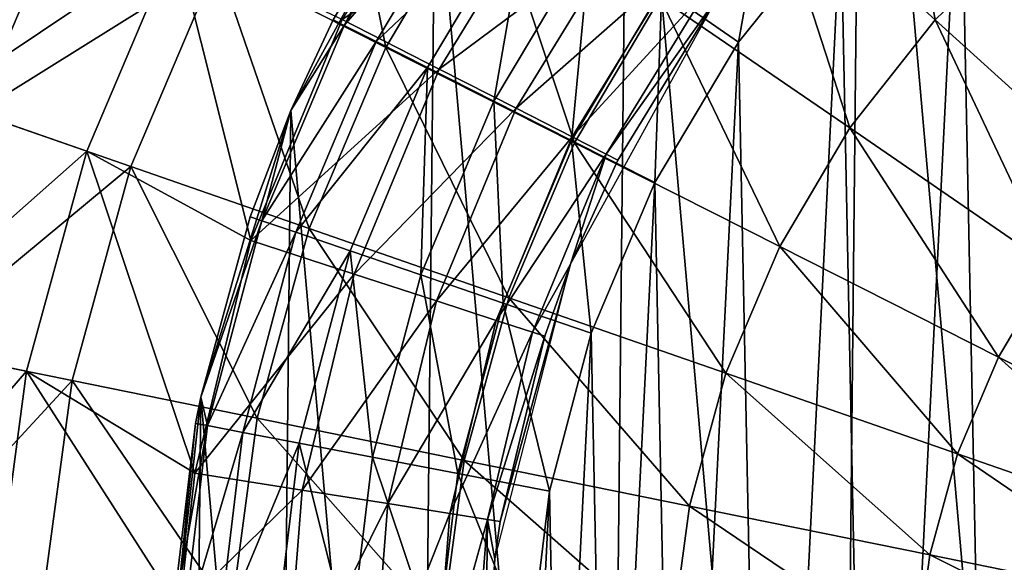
# Model space of a CAD drawing. Header units: millimetres. Extents: x 5 to 159, y 108 to 1015.
# Tile 24 of 250: x 106 to 119, y 146 to 154. Entities that reach past the tile are written whole.
import ezdxf

# ---------------------------------------------------------------- set-up
doc = ezdxf.new("R2010")
doc.units = ezdxf.units.MM
doc.header["$LTSCALE"] = 25.4
doc.layers.get('0').update_dxf_attribs({"true_color": 0xff5454})

# ---------------------------------------------------------------- blocks, each defined once
blk = doc.blocks.new('SPIDER-6792-9745.STL#2')
at = {"color": 0}
mesh = blk.add_polyface(dxfattribs=at)
corners = [(108.117, 148.616, 85.111), (108.031, 140.325, 85.111), (107.666, 144.475, 85.111), (109.199, 136.326, 85.111), (109.367, 152.59, 85.111), (111.125, 132.632, 85.111), (111.369, 156.243, 85.111), (113.734, 129.385, 85.111), (114.045, 159.436, 85.111), (116.926, 126.709, 85.111), (117.292, 162.045, 85.111), (120.58, 124.708, 85.111), (120.986, 163.971, 85.111), (124.553, 123.457, 85.111), (124.984, 165.138, 85.111), (128.695, 123.006, 85.111), (129.134, 165.504, 85.111), (132.844, 123.372, 85.111), (133.275, 165.053, 85.111), (136.843, 124.54, 85.111), (137.249, 163.802, 85.111), (140.537, 126.465, 85.111), (140.902, 161.801, 85.111), (143.784, 129.074, 85.111), (144.095, 159.125, 85.111), (146.46, 132.267, 85.111), (146.704, 155.878, 85.111), (148.462, 135.92, 85.111), (148.63, 152.184, 85.111), (149.712, 139.894, 85.111), (149.798, 148.185, 85.111), (150.163, 144.035, 85.111)]
mesh.append_faces([[corners[k] for k in face] for face in [(0, 1, 2), (29, 30, 31)]], dxfattribs={"vtx0": -1, "color": 0})
mesh.append_faces([[corners[k] for k in face] for face in [(1, 0, 3), (3, 4, 5), (5, 6, 7), (7, 8, 9), (9, 10, 11), (11, 12, 13), (13, 14, 15), (15, 16, 17), (17, 18, 19), (19, 20, 21), (21, 22, 23), (23, 24, 25), (25, 26, 27), (27, 28, 29)]], dxfattribs={"vtx0": -1, "vtx1": -1, "color": 0})
mesh.append_faces([[corners[k] for k in face] for face in [(3, 0, 4), (5, 4, 6), (7, 6, 8), (9, 8, 10), (11, 10, 12), (13, 12, 14), (15, 14, 16), (17, 16, 18), (19, 18, 20), (21, 20, 22), (23, 22, 24), (25, 24, 26), (27, 26, 28), (29, 28, 30)]], dxfattribs={"vtx0": -1, "vtx2": -1, "color": 0})
mesh = blk.add_polyface(dxfattribs=at)
corners = [(112.73, 142.794, 150.111), (112.954, 147.312, 150.111), (112.684, 145.061, 150.111), (113.091, 140.556, 150.111), (113.535, 149.503, 150.111), (113.76, 138.39, 150.111), (114.415, 151.593, 150.111), (114.724, 136.338, 150.111), (115.578, 153.539, 150.111), (115.964, 134.44, 150.111), (116.999, 155.305, 150.111), (117.456, 132.733, 150.111), (118.653, 156.855, 150.111), (119.171, 131.25, 150.111), (120.507, 158.161, 150.111), (121.075, 130.021, 150.111), (122.524, 159.196, 150.111), (123.133, 129.068, 150.111), (124.665, 159.94, 150.111), (125.302, 128.412, 150.111), (126.89, 160.378, 150.111), (127.543, 128.063, 150.111), (129.153, 160.503, 150.111), (129.809, 128.03, 150.111), (131.412, 160.312, 150.111), (132.059, 128.312, 150.111), (133.623, 159.808, 150.111), (134.247, 128.905, 150.111), (135.741, 159.001, 150.111), (136.332, 129.797, 150.111), (137.727, 157.908, 150.111), (138.272, 130.97, 150.111), (139.542, 156.548, 150.111), (140.029, 132.401, 150.111), (141.149, 154.95, 150.111), (141.571, 134.063, 150.111), (142.518, 153.143, 150.111), (142.866, 135.924, 150.111), (143.623, 151.163, 150.111), (143.89, 137.947, 150.111), (144.441, 149.049, 150.111), (144.622, 140.092, 150.111), (144.957, 146.841, 150.111), (145.049, 142.319, 150.111), (145.161, 144.583, 150.111)]
mesh.append_faces([[corners[k] for k in face] for face in [(0, 1, 2), (42, 43, 44)]], dxfattribs={"vtx0": -1, "color": 0})
mesh.append_faces([[corners[k] for k in face] for face in [(1, 3, 4), (4, 5, 6), (6, 7, 8), (8, 9, 10), (10, 11, 12), (12, 13, 14), (14, 15, 16), (16, 17, 18), (18, 19, 20), (20, 21, 22), (22, 23, 24), (24, 25, 26), (26, 27, 28), (28, 29, 30), (30, 31, 32), (32, 33, 34), (34, 35, 36), (36, 37, 38), (38, 39, 40), (40, 41, 42)]], dxfattribs={"vtx0": -1, "vtx1": -1, "color": 0})
mesh.append_faces([[corners[k] for k in face] for face in [(1, 0, 3), (4, 3, 5), (6, 5, 7), (8, 7, 9), (10, 9, 11), (12, 11, 13), (14, 13, 15), (16, 15, 17), (18, 17, 19), (20, 19, 21), (22, 21, 23), (24, 23, 25), (26, 25, 27), (28, 27, 29), (30, 29, 31), (32, 31, 33), (34, 33, 35), (36, 35, 37), (38, 37, 39), (40, 39, 41), (42, 41, 43)]], dxfattribs={"vtx0": -1, "vtx2": -1, "color": 0})
at = {"color": 7, "true_color": 0xffffff}
mesh = blk.add_polyface(dxfattribs=at)
corners = [(117.62, 157.614, 17.538), (118.307, 153.849, 15.681), (115.941, 155.989, 17.538), (119.681, 155.177, 15.681)]
mesh.append_faces([[corners[k] for k in face] for face in [(0, 1, 2), (1, 0, 3)]], dxfattribs={"vtx0": -1, "color": 7})
mesh = blk.add_polyface(dxfattribs=at)
corners = [(109.915, 157.297, 22.385), (110.686, 153.466, 19.785), (108.347, 154.648, 22.385), (112.077, 155.814, 19.785)]
mesh.append_faces([[corners[k] for k in face] for face in [(0, 1, 2), (1, 0, 3)]], dxfattribs={"vtx0": -1, "color": 7})
mesh = blk.add_polyface(dxfattribs=at)
corners = [(105.833, 155.918, 60.078), (102.816, 153.317, 55.936), (104.485, 152.738, 60.078), (104.257, 156.715, 55.936)]
mesh.append_faces([[corners[k] for k in face] for face in [(0, 1, 2), (1, 0, 3)]], dxfattribs={"vtx0": -1, "color": 7})
mesh = blk.add_polyface(dxfattribs=at)
corners = [(113.033, 155.794, 70.003), (110.079, 153.852, 67.734), (111.423, 153.167, 70.003), (111.812, 156.681, 67.734)]
mesh.append_faces([[corners[k] for k in face] for face in [(0, 1, 2), (1, 0, 3)]], dxfattribs={"vtx0": -1, "color": 7})
mesh = blk.add_polyface(dxfattribs=at)
corners = [(103.221, 153.177, 28.473), (106.32, 155.672, 25.297), (105, 152.559, 25.297), (104.639, 156.522, 28.473)]
mesh.append_faces([[corners[k] for k in face] for face in [(0, 1, 2), (1, 0, 3)]], dxfattribs={"vtx0": -1, "color": 7})
at = {"color": 0}
mesh = blk.add_polyface(dxfattribs=at)
corners = [(111.614, 156.298, 146.405), (111.369, 156.243, 145.111), (110.106, 153.773, 146.405)]
mesh.append_faces([[corners[k] for k in face] for face in [(0, 1, 2)]], dxfattribs={"color": 0})
mesh = blk.add_polyface(dxfattribs=at)
corners = [(112.024, 156.013, 147.611), (110.106, 153.773, 146.405), (110.552, 153.548, 147.611), (111.614, 156.298, 146.405)]
mesh.append_faces([[corners[k] for k in face] for face in [(0, 1, 2), (1, 0, 3)]], dxfattribs={"vtx0": -1, "color": 0})
mesh = blk.add_polyface(dxfattribs=at)
corners = [(111.369, 156.243, 85.111), (109.367, 152.59, 85.111), (109.954, 153.85, 145.111)]
mesh.append_faces([[corners[k] for k in face] for face in [(0, 1, 2)]], dxfattribs={"color": 0})
mesh = blk.add_polyface(dxfattribs=at)
corners = [(111.369, 156.243, 85.111), (109.954, 153.85, 145.111), (111.369, 156.243, 145.111)]
mesh.append_faces([[corners[k] for k in face] for face in [(0, 1, 2)]], dxfattribs={"color": 0})
mesh = blk.add_polyface(dxfattribs=at)
corners = [(111.369, 156.243, 145.111), (109.954, 153.85, 145.111), (110.106, 153.773, 146.405)]
mesh.append_faces([[corners[k] for k in face] for face in [(0, 1, 2)]], dxfattribs={"color": 0})
mesh = blk.add_polyface(dxfattribs=at)
corners = [(115.578, 153.539, 150.111), (116.051, 156.185, 149.941), (114.515, 154.278, 149.941), (116.999, 155.305, 150.111)]
mesh.append_faces([[corners[k] for k in face] for face in [(0, 1, 2), (1, 0, 3)]], dxfattribs={"vtx0": -1, "color": 0})
at = {"color": 7, "true_color": 0xffffff}
mesh = blk.add_polyface(dxfattribs=at)
corners = [(107.77, 154.94, 64.024), (104.485, 152.738, 60.078), (106.534, 152.026, 64.024), (105.833, 155.918, 60.078)]
mesh.append_faces([[corners[k] for k in face] for face in [(0, 1, 2), (1, 0, 3)]], dxfattribs={"vtx0": -1, "color": 7})
at = {"color": 0}
mesh = blk.add_polyface(dxfattribs=at)
corners = [(112.676, 155.559, 148.647), (110.552, 153.548, 147.611), (111.261, 153.189, 148.647), (112.024, 156.013, 147.611)]
mesh.append_faces([[corners[k] for k in face] for face in [(0, 1, 2), (1, 0, 3)]], dxfattribs={"vtx0": -1, "color": 0})
at = {"color": 7, "true_color": 0xffffff}
mesh = blk.add_polyface(dxfattribs=at)
corners = [(115.941, 155.989, 17.538), (117.123, 152.349, 15.681), (114.492, 154.155, 17.538), (118.307, 153.849, 15.681)]
mesh.append_faces([[corners[k] for k in face] for face in [(0, 1, 2), (1, 0, 3)]], dxfattribs={"vtx0": -1, "color": 7})
mesh = blk.add_polyface(dxfattribs=at)
corners = [(112.077, 155.814, 19.785), (113.301, 152.145, 17.538), (110.686, 153.466, 19.785), (114.492, 154.155, 17.538)]
mesh.append_faces([[corners[k] for k in face] for face in [(0, 1, 2), (1, 0, 3)]], dxfattribs={"vtx0": -1, "color": 7})
mesh = blk.add_polyface(dxfattribs=at)
corners = [(114.004, 155.088, 72.448), (111.423, 153.167, 70.003), (112.493, 152.622, 72.448), (113.033, 155.794, 70.003)]
mesh.append_faces([[corners[k] for k in face] for face in [(0, 1, 2), (1, 0, 3)]], dxfattribs={"vtx0": -1, "color": 7})
mesh = blk.add_polyface(dxfattribs=at)
corners = [(105, 152.559, 25.297), (108.347, 154.648, 22.385), (107.145, 151.814, 22.385), (106.32, 155.672, 25.297)]
mesh.append_faces([[corners[k] for k in face] for face in [(0, 1, 2), (1, 0, 3)]], dxfattribs={"vtx0": -1, "color": 7})
at = {"color": 0}
mesh = blk.add_polyface(dxfattribs=at)
corners = [(112.185, 152.721, 149.441), (112.676, 155.559, 148.647), (111.261, 153.189, 148.647), (113.526, 154.967, 149.441)]
mesh.append_faces([[corners[k] for k in face] for face in [(0, 1, 2), (1, 0, 3)]], dxfattribs={"vtx0": -1, "color": 0})
at = {"color": 7, "true_color": 0xffffff}
mesh = blk.add_polyface(dxfattribs=at)
corners = [(114.71, 154.575, 75.029), (112.493, 152.622, 72.448), (113.271, 152.226, 75.029), (114.004, 155.088, 72.448)]
mesh.append_faces([[corners[k] for k in face] for face in [(0, 1, 2), (1, 0, 3)]], dxfattribs={"vtx0": -1, "color": 7})
mesh = blk.add_polyface(dxfattribs=at)
corners = [(119.681, 155.177, 15.681), (120.83, 151.567, 14.243), (118.307, 153.849, 15.681), (121.876, 152.58, 14.243)]
mesh.append_faces([[corners[k] for k in face] for face in [(0, 1, 2), (1, 0, 3)]], dxfattribs={"vtx0": -1, "color": 7})
mesh = blk.add_polyface(dxfattribs=at)
corners = [(107.77, 154.94, 64.024), (106.534, 152.026, 64.024), (108.809, 150.788, 67.734)]
mesh.append_faces([[corners[k] for k in face] for face in [(0, 1, 2)]], dxfattribs={"color": 7})
mesh = blk.add_polyface(dxfattribs=at)
corners = [(107.77, 154.94, 64.024), (108.809, 150.788, 67.734), (110.079, 153.852, 67.734)]
mesh.append_faces([[corners[k] for k in face] for face in [(0, 1, 2)]], dxfattribs={"color": 7})
at = {"color": 0}
mesh = blk.add_polyface(dxfattribs=at)
corners = [(113.261, 152.177, 149.941), (113.526, 154.967, 149.441), (112.185, 152.721, 149.441), (114.515, 154.278, 149.941)]
mesh.append_faces([[corners[k] for k in face] for face in [(0, 1, 2), (1, 0, 3)]], dxfattribs={"vtx0": -1, "color": 0})
at = {"color": 7, "true_color": 0xffffff}
mesh = blk.add_polyface(dxfattribs=at)
corners = [(108.347, 154.648, 22.385), (109.621, 150.954, 19.785), (107.145, 151.814, 22.385), (110.686, 153.466, 19.785)]
mesh.append_faces([[corners[k] for k in face] for face in [(0, 1, 2), (1, 0, 3)]], dxfattribs={"vtx0": -1, "color": 7})
mesh = blk.add_polyface(dxfattribs=at)
corners = [(115.139, 154.264, 77.701), (113.271, 152.226, 75.029), (113.743, 151.985, 77.701), (114.71, 154.575, 75.029)]
mesh.append_faces([[corners[k] for k in face] for face in [(0, 1, 2), (1, 0, 3)]], dxfattribs={"vtx0": -1, "color": 7})
at = {"color": 0}
mesh = blk.add_polyface(dxfattribs=at)
corners = [(114.415, 151.593, 150.111), (114.515, 154.278, 149.941), (113.261, 152.177, 149.941), (115.578, 153.539, 150.111)]
mesh.append_faces([[corners[k] for k in face] for face in [(0, 1, 2), (1, 0, 3)]], dxfattribs={"vtx0": -1, "color": 0})
at = {"color": 7, "true_color": 0xffffff}
mesh = blk.add_polyface(dxfattribs=at)
corners = [(115.282, 154.159, 80.419), (113.743, 151.985, 77.701), (113.901, 151.905, 80.419), (115.139, 154.264, 77.701)]
mesh.append_faces([[corners[k] for k in face] for face in [(0, 1, 2), (1, 0, 3)]], dxfattribs={"vtx0": -1, "color": 7})
mesh = blk.add_polyface(dxfattribs=at)
corners = [(115.282, 154.159, 88.545), (113.901, 151.905, 80.419), (113.248, 150.458, 88.545)]
mesh.append_faces([[corners[k] for k in face] for face in [(0, 1, 2)]], dxfattribs={"color": 7})
mesh = blk.add_polyface(dxfattribs=at)
corners = [(114.492, 154.155, 17.538), (116.15, 150.705, 15.681), (113.301, 152.145, 17.538), (117.123, 152.349, 15.681)]
mesh.append_faces([[corners[k] for k in face] for face in [(0, 1, 2), (1, 0, 3)]], dxfattribs={"vtx0": -1, "color": 7})
mesh = blk.add_polyface(dxfattribs=at)
corners = [(115.282, 154.159, 80.419), (113.901, 151.905, 80.419), (115.282, 154.159, 88.545)]
mesh.append_faces([[corners[k] for k in face] for face in [(0, 1, 2)]], dxfattribs={"color": 7})
mesh = blk.add_polyface(dxfattribs=at)
corners = [(111.423, 153.167, 70.003), (108.809, 150.788, 67.734), (110.244, 150.321, 70.003), (110.079, 153.852, 67.734)]
mesh.append_faces([[corners[k] for k in face] for face in [(0, 1, 2), (1, 0, 3)]], dxfattribs={"vtx0": -1, "color": 7})
at = {"color": 0}
mesh = blk.add_polyface(dxfattribs=at)
corners = [(109.954, 153.85, 145.111), (109.367, 152.59, 85.111), (109.367, 152.59, 145.111)]
mesh.append_faces([[corners[k] for k in face] for face in [(0, 1, 2)]], dxfattribs={"color": 0})
mesh = blk.add_polyface(dxfattribs=at)
corners = [(109.954, 153.85, 145.111), (109.367, 152.59, 145.111), (110.106, 153.773, 146.405)]
mesh.append_faces([[corners[k] for k in face] for face in [(0, 1, 2)]], dxfattribs={"color": 0})
at = {"color": 7, "true_color": 0xffffff}
mesh = blk.add_polyface(dxfattribs=at)
corners = [(118.307, 153.849, 15.681), (119.927, 150.424, 14.243), (117.123, 152.349, 15.681), (120.83, 151.567, 14.243)]
mesh.append_faces([[corners[k] for k in face] for face in [(0, 1, 2), (1, 0, 3)]], dxfattribs={"vtx0": -1, "color": 7})
at = {"color": 0}
mesh = blk.add_polyface(dxfattribs=at)
corners = [(110.106, 153.773, 146.405), (109.367, 152.59, 145.111), (108.964, 151.063, 146.405)]
mesh.append_faces([[corners[k] for k in face] for face in [(0, 1, 2)]], dxfattribs={"color": 0})
mesh = blk.add_polyface(dxfattribs=at)
corners = [(110.552, 153.548, 147.611), (108.964, 151.063, 146.405), (109.437, 150.902, 147.611), (110.106, 153.773, 146.405)]
mesh.append_faces([[corners[k] for k in face] for face in [(0, 1, 2), (1, 0, 3)]], dxfattribs={"vtx0": -1, "color": 0})
mesh = blk.add_polyface(dxfattribs=at)
corners = [(111.261, 153.189, 148.647), (109.437, 150.902, 147.611), (110.189, 150.645, 148.647), (110.552, 153.548, 147.611)]
mesh.append_faces([[corners[k] for k in face] for face in [(0, 1, 2), (1, 0, 3)]], dxfattribs={"vtx0": -1, "color": 0})
at = {"color": 7, "true_color": 0xffffff}
mesh = blk.add_polyface(dxfattribs=at)
corners = [(110.686, 153.466, 19.785), (112.389, 149.993, 17.538), (109.621, 150.954, 19.785), (113.301, 152.145, 17.538)]
mesh.append_faces([[corners[k] for k in face] for face in [(0, 1, 2), (1, 0, 3)]], dxfattribs={"vtx0": -1, "color": 7})
at = {"color": 0}
mesh = blk.add_polyface(dxfattribs=at)
corners = [(111.169, 150.311, 149.441), (111.261, 153.189, 148.647), (110.189, 150.645, 148.647), (112.185, 152.721, 149.441)]
mesh.append_faces([[corners[k] for k in face] for face in [(0, 1, 2), (1, 0, 3)]], dxfattribs={"vtx0": -1, "color": 0})
at = {"color": 7, "true_color": 0xffffff}
mesh = blk.add_polyface(dxfattribs=at)
corners = [(112.493, 152.622, 72.448), (110.244, 150.321, 70.003), (111.387, 149.95, 72.448), (111.423, 153.167, 70.003)]
mesh.append_faces([[corners[k] for k in face] for face in [(0, 1, 2), (1, 0, 3)]], dxfattribs={"vtx0": -1, "color": 7})
mesh = blk.add_polyface(dxfattribs=at)
corners = [(106.534, 152.026, 64.024), (103.572, 149.406, 60.078), (105.698, 148.974, 64.024), (104.485, 152.738, 60.078)]
mesh.append_faces([[corners[k] for k in face] for face in [(0, 1, 2), (1, 0, 3)]], dxfattribs={"vtx0": -1, "color": 7})
at = {"color": 0}
mesh = blk.add_polyface(dxfattribs=at)
corners = [(112.31, 149.921, 149.941), (112.185, 152.721, 149.441), (111.169, 150.311, 149.441), (113.261, 152.177, 149.941)]
mesh.append_faces([[corners[k] for k in face] for face in [(0, 1, 2), (1, 0, 3)]], dxfattribs={"vtx0": -1, "color": 0})
at = {"color": 7, "true_color": 0xffffff}
mesh = blk.add_polyface(dxfattribs=at)
corners = [(113.271, 152.226, 75.029), (111.387, 149.95, 72.448), (112.216, 149.681, 75.029), (112.493, 152.622, 72.448)]
mesh.append_faces([[corners[k] for k in face] for face in [(0, 1, 2), (1, 0, 3)]], dxfattribs={"vtx0": -1, "color": 7})
mesh = blk.add_polyface(dxfattribs=at)
corners = [(104.106, 149.297, 25.297), (107.145, 151.814, 22.385), (106.331, 148.845, 22.385), (105, 152.559, 25.297)]
mesh.append_faces([[corners[k] for k in face] for face in [(0, 1, 2), (1, 0, 3)]], dxfattribs={"vtx0": -1, "color": 7})
at = {"color": 0}
mesh = blk.add_polyface(dxfattribs=at)
corners = [(109.367, 152.59, 85.111), (108.117, 148.616, 85.111), (108.803, 151.118, 145.111)]
mesh.append_faces([[corners[k] for k in face] for face in [(0, 1, 2)]], dxfattribs={"color": 0})
mesh = blk.add_polyface(dxfattribs=at)
corners = [(109.367, 152.59, 85.111), (108.803, 151.118, 145.111), (109.367, 152.59, 145.111)]
mesh.append_faces([[corners[k] for k in face] for face in [(0, 1, 2)]], dxfattribs={"color": 0})
mesh = blk.add_polyface(dxfattribs=at)
corners = [(109.367, 152.59, 145.111), (108.803, 151.118, 145.111), (108.964, 151.063, 146.405)]
mesh.append_faces([[corners[k] for k in face] for face in [(0, 1, 2)]], dxfattribs={"color": 0})
at = {"color": 7, "true_color": 0xffffff}
mesh = blk.add_polyface(dxfattribs=at)
corners = [(117.123, 152.349, 15.681), (119.185, 149.171, 14.243), (116.15, 150.705, 15.681), (119.927, 150.424, 14.243)]
mesh.append_faces([[corners[k] for k in face] for face in [(0, 1, 2), (1, 0, 3)]], dxfattribs={"vtx0": -1, "color": 7})
mesh = blk.add_polyface(dxfattribs=at)
corners = [(113.743, 151.985, 77.701), (112.216, 149.681, 75.029), (112.72, 149.517, 77.701), (113.271, 152.226, 75.029)]
mesh.append_faces([[corners[k] for k in face] for face in [(0, 1, 2), (1, 0, 3)]], dxfattribs={"vtx0": -1, "color": 7})
at = {"color": 0}
mesh = blk.add_polyface(dxfattribs=at)
corners = [(113.535, 149.503, 150.111), (113.261, 152.177, 149.941), (112.31, 149.921, 149.941), (114.415, 151.593, 150.111)]
mesh.append_faces([[corners[k] for k in face] for face in [(0, 1, 2), (1, 0, 3)]], dxfattribs={"vtx0": -1, "color": 0})
at = {"color": 7, "true_color": 0xffffff}
mesh = blk.add_polyface(dxfattribs=at)
corners = [(113.301, 152.145, 17.538), (115.404, 148.946, 15.681), (112.389, 149.993, 17.538), (116.15, 150.705, 15.681)]
mesh.append_faces([[corners[k] for k in face] for face in [(0, 1, 2), (1, 0, 3)]], dxfattribs={"vtx0": -1, "color": 7})
mesh = blk.add_polyface(dxfattribs=at)
corners = [(106.534, 152.026, 64.024), (105.698, 148.974, 64.024), (108.035, 147.562, 67.734)]
mesh.append_faces([[corners[k] for k in face] for face in [(0, 1, 2)]], dxfattribs={"color": 7})
mesh = blk.add_polyface(dxfattribs=at)
corners = [(106.534, 152.026, 64.024), (108.035, 147.562, 67.734), (108.809, 150.788, 67.734)]
mesh.append_faces([[corners[k] for k in face] for face in [(0, 1, 2)]], dxfattribs={"color": 7})
mesh = blk.add_polyface(dxfattribs=at)
corners = [(113.743, 151.985, 77.701), (112.72, 149.517, 77.701), (113.248, 150.458, 80.419)]
mesh.append_faces([[corners[k] for k in face] for face in [(0, 1, 2)]], dxfattribs={"color": 7})
mesh = blk.add_polyface(dxfattribs=at)
corners = [(113.743, 151.985, 77.701), (113.248, 150.458, 80.419), (113.901, 151.905, 80.419)]
mesh.append_faces([[corners[k] for k in face] for face in [(0, 1, 2)]], dxfattribs={"color": 7})
mesh = blk.add_polyface(dxfattribs=at)
corners = [(107.145, 151.814, 22.385), (108.9, 148.323, 19.785), (106.331, 148.845, 22.385), (109.621, 150.954, 19.785)]
mesh.append_faces([[corners[k] for k in face] for face in [(0, 1, 2), (1, 0, 3)]], dxfattribs={"vtx0": -1, "color": 7})
mesh = blk.add_polyface(dxfattribs=at)
corners = [(113.901, 151.905, 80.419), (113.248, 150.458, 80.419), (113.248, 150.458, 88.545)]
mesh.append_faces([[corners[k] for k in face] for face in [(0, 1, 2)]], dxfattribs={"color": 7})
at = {"color": 0}
mesh = blk.add_polyface(dxfattribs=at)
corners = [(108.803, 151.118, 145.111), (108.117, 148.616, 85.111), (108.117, 148.616, 145.111)]
mesh.append_faces([[corners[k] for k in face] for face in [(0, 1, 2)]], dxfattribs={"color": 0})
mesh = blk.add_polyface(dxfattribs=at)
corners = [(108.803, 151.118, 145.111), (108.117, 148.616, 145.111), (108.964, 151.063, 146.405)]
mesh.append_faces([[corners[k] for k in face] for face in [(0, 1, 2)]], dxfattribs={"color": 0})
mesh = blk.add_polyface(dxfattribs=at)
corners = [(108.964, 151.063, 146.405), (108.117, 148.616, 145.111), (108.211, 148.22, 146.405)]
mesh.append_faces([[corners[k] for k in face] for face in [(0, 1, 2)]], dxfattribs={"color": 0})
mesh = blk.add_polyface(dxfattribs=at)
corners = [(109.437, 150.902, 147.611), (108.211, 148.22, 146.405), (108.702, 148.126, 147.611), (108.964, 151.063, 146.405)]
mesh.append_faces([[corners[k] for k in face] for face in [(0, 1, 2), (1, 0, 3)]], dxfattribs={"vtx0": -1, "color": 0})
mesh = blk.add_polyface(dxfattribs=at)
corners = [(110.189, 150.645, 148.647), (108.702, 148.126, 147.611), (109.482, 147.977, 148.647), (109.437, 150.902, 147.611)]
mesh.append_faces([[corners[k] for k in face] for face in [(0, 1, 2), (1, 0, 3)]], dxfattribs={"vtx0": -1, "color": 0})
at = {"color": 7, "true_color": 0xffffff}
mesh = blk.add_polyface(dxfattribs=at)
corners = [(109.621, 150.954, 19.785), (111.772, 147.739, 17.538), (108.9, 148.323, 19.785), (112.389, 149.993, 17.538)]
mesh.append_faces([[corners[k] for k in face] for face in [(0, 1, 2), (1, 0, 3)]], dxfattribs={"vtx0": -1, "color": 7})
mesh = blk.add_polyface(dxfattribs=at)
corners = [(110.244, 150.321, 70.003), (108.035, 147.562, 67.734), (109.525, 147.326, 70.003), (108.809, 150.788, 67.734)]
mesh.append_faces([[corners[k] for k in face] for face in [(0, 1, 2), (1, 0, 3)]], dxfattribs={"vtx0": -1, "color": 7})
mesh = blk.add_polyface(dxfattribs=at)
corners = [(116.15, 150.705, 15.681), (118.617, 147.831, 14.243), (115.404, 148.946, 15.681), (119.185, 149.171, 14.243)]
mesh.append_faces([[corners[k] for k in face] for face in [(0, 1, 2), (1, 0, 3)]], dxfattribs={"vtx0": -1, "color": 7})
at = {"color": 0}
mesh = blk.add_polyface(dxfattribs=at)
corners = [(110.499, 147.782, 149.441), (110.189, 150.645, 148.647), (109.482, 147.977, 148.647), (111.169, 150.311, 149.441)]
mesh.append_faces([[corners[k] for k in face] for face in [(0, 1, 2), (1, 0, 3)]], dxfattribs={"vtx0": -1, "color": 0})
at = {"color": 7, "true_color": 0xffffff}
mesh = blk.add_polyface(dxfattribs=at)
corners = [(113.248, 150.458, 88.545), (112.272, 146.891, 80.419), (112.197, 146.367, 88.545)]
mesh.append_faces([[corners[k] for k in face] for face in [(0, 1, 2)]], dxfattribs={"color": 7})
mesh = blk.add_polyface(dxfattribs=at)
corners = [(113.248, 150.458, 88.545), (112.889, 149.462, 80.419), (112.272, 146.891, 80.419)]
mesh.append_faces([[corners[k] for k in face] for face in [(0, 1, 2)]], dxfattribs={"color": 7})
mesh = blk.add_polyface(dxfattribs=at)
corners = [(113.248, 150.458, 80.419), (112.72, 149.517, 77.701), (112.889, 149.462, 80.419)]
mesh.append_faces([[corners[k] for k in face] for face in [(0, 1, 2)]], dxfattribs={"color": 7})
mesh = blk.add_polyface(dxfattribs=at)
corners = [(113.248, 150.458, 80.419), (112.889, 149.462, 80.419), (113.248, 150.458, 88.545)]
mesh.append_faces([[corners[k] for k in face] for face in [(0, 1, 2)]], dxfattribs={"color": 7})
mesh = blk.add_polyface(dxfattribs=at)
corners = [(119.927, 150.424, 14.243), (122.359, 147.568, 13.249), (119.185, 149.171, 14.243), (122.859, 148.412, 13.249)]
mesh.append_faces([[corners[k] for k in face] for face in [(0, 1, 2), (1, 0, 3)]], dxfattribs={"vtx0": -1, "color": 7})
mesh = blk.add_polyface(dxfattribs=at)
corners = [(111.387, 149.95, 72.448), (109.525, 147.326, 70.003), (110.711, 147.138, 72.448), (110.244, 150.321, 70.003)]
mesh.append_faces([[corners[k] for k in face] for face in [(0, 1, 2), (1, 0, 3)]], dxfattribs={"vtx0": -1, "color": 7})
at = {"color": 0}
mesh = blk.add_polyface(dxfattribs=at)
corners = [(111.683, 147.555, 149.941), (111.169, 150.311, 149.441), (110.499, 147.782, 149.441), (112.31, 149.921, 149.941)]
mesh.append_faces([[corners[k] for k in face] for face in [(0, 1, 2), (1, 0, 3)]], dxfattribs={"vtx0": -1, "color": 0})
at = {"color": 7, "true_color": 0xffffff}
mesh = blk.add_polyface(dxfattribs=at)
corners = [(112.216, 149.681, 75.029), (110.711, 147.138, 72.448), (111.573, 147.002, 75.029), (111.387, 149.95, 72.448)]
mesh.append_faces([[corners[k] for k in face] for face in [(0, 1, 2), (1, 0, 3)]], dxfattribs={"vtx0": -1, "color": 7})
at = {"color": 0}
mesh = blk.add_polyface(dxfattribs=at)
corners = [(112.954, 147.312, 150.111), (112.31, 149.921, 149.941), (111.683, 147.555, 149.941), (113.535, 149.503, 150.111)]
mesh.append_faces([[corners[k] for k in face] for face in [(0, 1, 2), (1, 0, 3)]], dxfattribs={"vtx0": -1, "color": 0})
at = {"color": 7, "true_color": 0xffffff}
mesh = blk.add_polyface(dxfattribs=at)
corners = [(112.389, 149.993, 17.538), (114.899, 147.104, 15.681), (111.772, 147.739, 17.538), (115.404, 148.946, 15.681)]
mesh.append_faces([[corners[k] for k in face] for face in [(0, 1, 2), (1, 0, 3)]], dxfattribs={"vtx0": -1, "color": 7})
mesh = blk.add_polyface(dxfattribs=at)
corners = [(112.72, 149.517, 77.701), (111.573, 147.002, 75.029), (112.096, 146.919, 77.701), (112.216, 149.681, 75.029)]
mesh.append_faces([[corners[k] for k in face] for face in [(0, 1, 2), (1, 0, 3)]], dxfattribs={"vtx0": -1, "color": 7})
mesh = blk.add_polyface(dxfattribs=at)
corners = [(112.889, 149.462, 80.419), (112.096, 146.919, 77.701), (112.272, 146.891, 80.419), (112.72, 149.517, 77.701)]
mesh.append_faces([[corners[k] for k in face] for face in [(0, 1, 2), (1, 0, 3)]], dxfattribs={"vtx0": -1, "color": 7})
mesh = blk.add_polyface(dxfattribs=at)
corners = [(105.698, 148.974, 64.024), (103.112, 145.982, 60.078), (105.276, 145.837, 64.024), (103.572, 149.406, 60.078)]
mesh.append_faces([[corners[k] for k in face] for face in [(0, 1, 2), (1, 0, 3)]], dxfattribs={"vtx0": -1, "color": 7})
mesh = blk.add_polyface(dxfattribs=at)
corners = [(103.656, 145.946, 25.297), (106.331, 148.845, 22.385), (105.921, 145.794, 22.385), (104.106, 149.297, 25.297)]
mesh.append_faces([[corners[k] for k in face] for face in [(0, 1, 2), (1, 0, 3)]], dxfattribs={"vtx0": -1, "color": 7})
mesh = blk.add_polyface(dxfattribs=at)
corners = [(119.185, 149.171, 14.243), (121.976, 146.664, 13.249), (118.617, 147.831, 14.243), (122.359, 147.568, 13.249)]
mesh.append_faces([[corners[k] for k in face] for face in [(0, 1, 2), (1, 0, 3)]], dxfattribs={"vtx0": -1, "color": 7})
mesh = blk.add_polyface(dxfattribs=at)
corners = [(105.698, 148.974, 64.024), (105.276, 145.837, 64.024), (107.822, 145.667, 67.734)]
mesh.append_faces([[corners[k] for k in face] for face in [(0, 1, 2)]], dxfattribs={"color": 7})
mesh = blk.add_polyface(dxfattribs=at)
corners = [(105.698, 148.974, 64.024), (107.822, 145.667, 67.734), (108.035, 147.562, 67.734)]
mesh.append_faces([[corners[k] for k in face] for face in [(0, 1, 2)]], dxfattribs={"color": 7})
mesh = blk.add_polyface(dxfattribs=at)
corners = [(115.404, 148.946, 15.681), (118.232, 146.426, 14.243), (114.899, 147.104, 15.681), (118.617, 147.831, 14.243)]
mesh.append_faces([[corners[k] for k in face] for face in [(0, 1, 2), (1, 0, 3)]], dxfattribs={"vtx0": -1, "color": 7})
mesh = blk.add_polyface(dxfattribs=at)
corners = [(106.331, 148.845, 22.385), (108.537, 145.619, 19.785), (105.921, 145.794, 22.385), (108.9, 148.323, 19.785)]
mesh.append_faces([[corners[k] for k in face] for face in [(0, 1, 2), (1, 0, 3)]], dxfattribs={"vtx0": -1, "color": 7})
at = {"color": 0}
mesh = blk.add_polyface(dxfattribs=at)
corners = [(108.117, 148.616, 85.111), (107.666, 144.475, 85.111), (108.044, 148.252, 145.111)]
mesh.append_faces([[corners[k] for k in face] for face in [(0, 1, 2)]], dxfattribs={"color": 0})
mesh = blk.add_polyface(dxfattribs=at)
corners = [(108.117, 148.616, 85.111), (108.044, 148.252, 145.111), (108.117, 148.616, 145.111)]
mesh.append_faces([[corners[k] for k in face] for face in [(0, 1, 2)]], dxfattribs={"color": 0})
mesh = blk.add_polyface(dxfattribs=at)
corners = [(108.117, 148.616, 145.111), (108.044, 148.252, 145.111), (108.211, 148.22, 146.405)]
mesh.append_faces([[corners[k] for k in face] for face in [(0, 1, 2)]], dxfattribs={"color": 0})
mesh = blk.add_polyface(dxfattribs=at)
corners = [(108.044, 148.252, 145.111), (107.666, 144.475, 85.111), (107.691, 145.309, 145.111)]
mesh.append_faces([[corners[k] for k in face] for face in [(0, 1, 2)]], dxfattribs={"color": 0})
mesh = blk.add_polyface(dxfattribs=at)
corners = [(108.211, 148.22, 146.405), (107.691, 145.309, 145.111), (107.861, 145.3, 146.405), (108.044, 148.252, 145.111)]
mesh.append_faces([[corners[k] for k in face] for face in [(0, 1, 2), (1, 0, 3)]], dxfattribs={"vtx0": -1, "color": 0})
at = {"color": 7, "true_color": 0xffffff}
mesh = blk.add_polyface(dxfattribs=at)
corners = [(108.9, 148.323, 19.785), (111.46, 145.423, 17.538), (108.537, 145.619, 19.785), (111.772, 147.739, 17.538)]
mesh.append_faces([[corners[k] for k in face] for face in [(0, 1, 2), (1, 0, 3)]], dxfattribs={"vtx0": -1, "color": 7})
at = {"color": 0}
mesh = blk.add_polyface(dxfattribs=at)
corners = [(108.702, 148.126, 147.611), (107.861, 145.3, 146.405), (108.36, 145.276, 147.611), (108.211, 148.22, 146.405)]
mesh.append_faces([[corners[k] for k in face] for face in [(0, 1, 2), (1, 0, 3)]], dxfattribs={"vtx0": -1, "color": 0})
mesh = blk.add_polyface(dxfattribs=at)
corners = [(109.482, 147.977, 148.647), (108.36, 145.276, 147.611), (109.153, 145.236, 148.647), (108.702, 148.126, 147.611)]
mesh.append_faces([[corners[k] for k in face] for face in [(0, 1, 2), (1, 0, 3)]], dxfattribs={"vtx0": -1, "color": 0})
mesh = blk.add_polyface(dxfattribs=at)
corners = [(110.187, 145.185, 149.441), (109.482, 147.977, 148.647), (109.153, 145.236, 148.647), (110.499, 147.782, 149.441)]
mesh.append_faces([[corners[k] for k in face] for face in [(0, 1, 2), (1, 0, 3)]], dxfattribs={"vtx0": -1, "color": 0})
at = {"color": 7, "true_color": 0xffffff}
mesh = blk.add_polyface(dxfattribs=at)
corners = [(118.617, 147.831, 14.243), (121.717, 145.718, 13.249), (118.232, 146.426, 14.243), (121.976, 146.664, 13.249)]
mesh.append_faces([[corners[k] for k in face] for face in [(0, 1, 2), (1, 0, 3)]], dxfattribs={"vtx0": -1, "color": 7})
at = {"color": 0}
mesh = blk.add_polyface(dxfattribs=at)
corners = [(111.392, 145.125, 149.941), (110.499, 147.782, 149.441), (110.187, 145.185, 149.441), (111.683, 147.555, 149.941)]
mesh.append_faces([[corners[k] for k in face] for face in [(0, 1, 2), (1, 0, 3)]], dxfattribs={"vtx0": -1, "color": 0})
at = {"color": 7, "true_color": 0xffffff}
mesh = blk.add_polyface(dxfattribs=at)
corners = [(111.772, 147.739, 17.538), (114.644, 145.21, 15.681), (111.46, 145.423, 17.538), (114.899, 147.104, 15.681)]
mesh.append_faces([[corners[k] for k in face] for face in [(0, 1, 2), (1, 0, 3)]], dxfattribs={"vtx0": -1, "color": 7})
mesh = blk.add_polyface(dxfattribs=at)
corners = [(108.035, 147.562, 67.734), (107.822, 145.667, 67.734), (109.525, 147.326, 70.003)]
mesh.append_faces([[corners[k] for k in face] for face in [(0, 1, 2)]], dxfattribs={"color": 7})
at = {"color": 0}
mesh = blk.add_polyface(dxfattribs=at)
corners = [(112.684, 145.061, 150.111), (111.683, 147.555, 149.941), (111.392, 145.125, 149.941), (112.954, 147.312, 150.111)]
mesh.append_faces([[corners[k] for k in face] for face in [(0, 1, 2), (1, 0, 3)]], dxfattribs={"vtx0": -1, "color": 0})
at = {"color": 7, "true_color": 0xffffff}
mesh = blk.add_polyface(dxfattribs=at)
corners = [(109.525, 147.326, 70.003), (107.822, 145.667, 67.734), (109.284, 144.255, 70.003)]
mesh.append_faces([[corners[k] for k in face] for face in [(0, 1, 2)]], dxfattribs={"color": 7})
mesh = blk.add_polyface(dxfattribs=at)
corners = [(110.711, 147.138, 72.448), (109.284, 144.255, 70.003), (110.484, 144.255, 72.448), (109.525, 147.326, 70.003)]
mesh.append_faces([[corners[k] for k in face] for face in [(0, 1, 2), (1, 0, 3)]], dxfattribs={"vtx0": -1, "color": 7})
mesh = blk.add_polyface(dxfattribs=at)
corners = [(111.573, 147.002, 75.029), (110.484, 144.255, 72.448), (111.357, 144.255, 75.029), (110.711, 147.138, 72.448)]
mesh.append_faces([[corners[k] for k in face] for face in [(0, 1, 2), (1, 0, 3)]], dxfattribs={"vtx0": -1, "color": 7})
mesh = blk.add_polyface(dxfattribs=at)
corners = [(112.096, 146.919, 77.701), (111.357, 144.255, 75.029), (111.887, 144.255, 77.701), (111.573, 147.002, 75.029)]
mesh.append_faces([[corners[k] for k in face] for face in [(0, 1, 2), (1, 0, 3)]], dxfattribs={"vtx0": -1, "color": 7})
mesh = blk.add_polyface(dxfattribs=at)
corners = [(114.899, 147.104, 15.681), (118.038, 144.983, 14.243), (114.644, 145.21, 15.681), (118.232, 146.426, 14.243)]
mesh.append_faces([[corners[k] for k in face] for face in [(0, 1, 2), (1, 0, 3)]], dxfattribs={"vtx0": -1, "color": 7})
mesh = blk.add_polyface(dxfattribs=at)
corners = [(112.096, 146.919, 77.701), (111.887, 144.255, 77.701), (112.064, 144.255, 80.419)]
mesh.append_faces([[corners[k] for k in face] for face in [(0, 1, 2)]], dxfattribs={"color": 7})
mesh = blk.add_polyface(dxfattribs=at)
corners = [(112.096, 146.919, 77.701), (112.064, 144.255, 80.419), (112.197, 146.367, 80.419)]
mesh.append_faces([[corners[k] for k in face] for face in [(0, 1, 2)]], dxfattribs={"color": 7})
mesh = blk.add_polyface(dxfattribs=at)
corners = [(112.096, 146.919, 77.701), (112.197, 146.367, 80.419), (112.272, 146.891, 80.419)]
mesh.append_faces([[corners[k] for k in face] for face in [(0, 1, 2)]], dxfattribs={"color": 7})
mesh = blk.add_polyface(dxfattribs=at)
corners = [(112.272, 146.891, 80.419), (112.197, 146.367, 80.419), (112.197, 146.367, 88.545)]
mesh.append_faces([[corners[k] for k in face] for face in [(0, 1, 2)]], dxfattribs={"color": 7})
mesh = blk.add_polyface(dxfattribs=at)
corners = [(112.197, 146.367, 80.419), (112.064, 144.255, 80.419), (112.197, 146.367, 88.545)]
mesh.append_faces([[corners[k] for k in face] for face in [(0, 1, 2)]], dxfattribs={"color": 7})
mesh = blk.add_polyface(dxfattribs=at)
corners = [(112.197, 146.367, 88.545), (112.064, 144.255, 80.419), (112.197, 142.143, 88.545)]
mesh.append_faces([[corners[k] for k in face] for face in [(0, 1, 2)]], dxfattribs={"color": 7})
mesh = blk.add_polyface(dxfattribs=at)
corners = [(118.232, 146.426, 14.243), (121.586, 144.746, 13.249), (118.038, 144.983, 14.243), (121.717, 145.718, 13.249)]
mesh.append_faces([[corners[k] for k in face] for face in [(0, 1, 2), (1, 0, 3)]], dxfattribs={"vtx0": -1, "color": 7})

msp = doc.modelspace()

# ---------------------------------------------------------------- block references
at = {"color": 250, "true_color": 0x262626}
msp.add_blockref('SPIDER-6792-9745.STL#2', (0, 0), dxfattribs=at)

doc.saveas('drawing.dxf')
